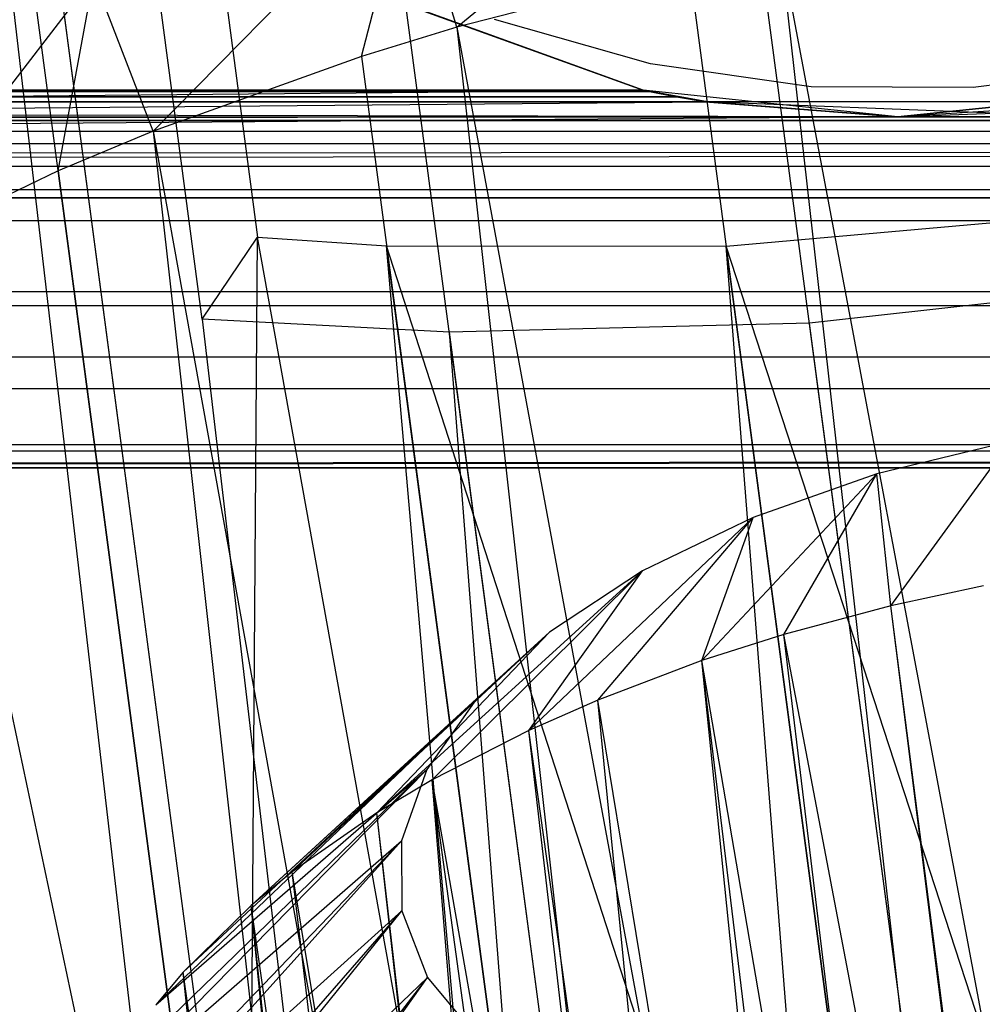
# Model space of a CAD drawing. Extents: x -23.4 to 23.6, y 0.3 to 4.
# Tile 143 of 189: x 18.646 to 18.996, y 2.325 to 2.685. Entities that reach past the tile are written whole.
import ezdxf

# ---------------------------------------------------------------- set-up
doc = ezdxf.new("R2010")
doc.units = 0
doc.header["$MEASUREMENT"] = 0
doc.layers.get('0').update_dxf_attribs({"color": 13, "linetype": 'CONTINUOUS'})

# ---------------------------------------------------------------- blocks, each defined once
blk = doc.blocks.new('FOURTY_V_PM_STL')
at = {"color": 0}
for p, q in [((19.13549, 1.0497, -3.85626), (18.75472, 3.92269, -2.18303)), ((19.13549, 1.0497, -3.85626), (18.75472, 3.92269, -2.18303)), ((19.00791, 1.0186, -3.83189), (18.62714, 3.89159, -2.15866)), ((19.00791, 1.0186, -3.83189), (18.62714, 3.89159, -2.15866)), ((18.88834, 0.97764, -3.78877), (18.50757, 3.85063, -2.11554)), ((18.88834, 0.97764, -3.78877), (18.50757, 3.85063, -2.11554)), ((18.71039, 2.11186, -1.59809), (18.47771, 3.21064, -1.02345)), ((18.71039, 2.11186, -1.59809), (18.47771, 3.21064, -1.02345)), ((18.72863, 2.10895, -1.58894), (18.58559, 3.18821, -0.96038)), ((18.72863, 2.10895, -1.58894), (18.58559, 3.18821, -0.96038)), ((18.71039, 2.11186, -1.59809), (18.58559, 3.18821, -0.96038)), ((18.71039, 2.11186, -1.59809), (18.58559, 3.18821, -0.96038)), ((18.6562, 3.17989, -0.93004), (18.73235, 2.60529, -1.26468)), ((18.6562, 3.17989, -0.93004), (18.73235, 2.60529, -1.26468)), ((18.98071, 0.28064, -2.57098), (18.59994, 3.15363, -0.89775)), ((18.98071, 0.28064, -2.57098), (18.59994, 3.15363, -0.89775)), ((18.71216, 2.57539, -1.21793), (18.63601, 3.14999, -0.88329)), ((18.71216, 2.57539, -1.21793), (18.63601, 3.14999, -0.88329)), ((18.80492, 2.68184, -2.79935), (18.91109, 2.7695, -2.82335)), ((18.80492, 2.68184, -2.79935), (18.91109, 2.7695, -2.82335)), ((18.69431, 2.64395, -2.75946), (18.78798, 2.73949, -2.79984)), ((18.69431, 2.64395, -2.75946), (18.78798, 2.73949, -2.79984)), ((18.77019, 2.67118, -2.78895), (18.78798, 2.73949, -2.79984)), ((18.77019, 2.67118, -2.78895), (18.78798, 2.73949, -2.79984)), ((18.80492, 2.68184, -2.79935), (18.78798, 2.73949, -2.79984)), ((18.80492, 2.68184, -2.79935), (18.78798, 2.73949, -2.79984)), ((18.92293, 2.7106, -2.82189), (19.2381, 1.03673, -3.81064)), ((18.92293, 2.7106, -2.82189), (19.2381, 1.03673, -3.81064)), ((18.92293, 2.7106, -2.82189), (19.11344, 1.01463, -3.80106)), ((18.92293, 2.7106, -2.82189), (19.11344, 1.01463, -3.80106)), ((18.8896, 2.70358, -2.81741), (18.80492, 2.68184, -2.79935)), ((18.8896, 2.70358, -2.81741), (18.80492, 2.68184, -2.79935)), ((18.8896, 2.70358, -2.81741), (19.11344, 1.01463, -3.80106)), ((18.8896, 2.70358, -2.81741), (19.11344, 1.01463, -3.80106)), ((18.59429, 2.59802, -2.70336), (18.67259, 2.69996, -2.75822)), ((18.59429, 2.59802, -2.70336), (18.67259, 2.69996, -2.75822)), ((18.65965, 2.62947, -2.74249), (18.67259, 2.69996, -2.75822)), ((18.65965, 2.62947, -2.74249), (18.67259, 2.69996, -2.75822)), ((18.69431, 2.64395, -2.75946), (18.67259, 2.69996, -2.75822)), ((18.69431, 2.64395, -2.75946), (18.67259, 2.69996, -2.75822)), ((18.75987, 2.6998, -0.80709), (18.87285, 2.65891, -0.80709)), ((18.87285, 2.65891, -0.74016), (18.75987, 2.6998, -0.74016)), ((18.75987, 2.6998, -0.80709), (18.87285, 2.65891, -0.80709)), ((18.87285, 2.65891, -0.74016), (18.75987, 2.6998, -0.74016)), ((18.87555, 2.6684, -0.80709), (18.81871, 2.68462, -0.80709)), ((18.87555, 2.6684, -0.80709), (18.81871, 2.68462, -0.80709)), ((18.87555, 2.6684, -0.74803), (18.81871, 2.68462, -0.74803)), ((18.87555, 2.6684, -0.74803), (18.81871, 2.68462, -0.74803)), ((18.80492, 2.68184, -2.79935), (18.77019, 2.67118, -2.78895)), ((18.80492, 2.68184, -2.79935), (18.77019, 2.67118, -2.78895)), ((18.80492, 2.68184, -2.79935), (19.11344, 1.01463, -3.80106)), ((18.80492, 2.68184, -2.79935), (19.11344, 1.01463, -3.80106)), ((18.80492, 2.68184, -2.79935), (18.99403, 0.98223, -3.7726)), ((18.80492, 2.68184, -2.79935), (18.99403, 0.98223, -3.7726)), ((18.77019, 2.67118, -2.78895), (18.69431, 2.64395, -2.75946)), ((18.77019, 2.67118, -2.78895), (18.69431, 2.64395, -2.75946)), ((18.77019, 2.67118, -2.78895), (18.99403, 0.98223, -3.7726)), ((18.77019, 2.67118, -2.78895), (18.99403, 0.98223, -3.7726)), ((18.93407, 2.66007, -0.80709), (18.87555, 2.6684, -0.80709)), ((18.87555, 2.6684, -0.80709), (18.87555, 2.6684, -0.74803)), ((18.93407, 2.66007, -0.80709), (18.87555, 2.6684, -0.80709)), ((18.93407, 2.66007, -0.74803), (18.87555, 2.6684, -0.74803)), ((18.87555, 2.6684, -0.80709), (18.87555, 2.6684, -0.74803)), ((18.93407, 2.66007, -0.74803), (18.87555, 2.6684, -0.74803)), ((19.05177, 2.66755, -0.80709), (18.99317, 2.65979, -0.80709)), ((19.05177, 2.66755, -0.80709), (18.99317, 2.65979, -0.80709)), ((19.05177, 2.66755, -0.74803), (18.99317, 2.65979, -0.74803)), ((19.05177, 2.66755, -0.74803), (18.99317, 2.65979, -0.74803)), ((18.87518, 2.65842, -0.65399), (-15.36952, 2.65644, -0.65916)), ((18.87518, 2.65842, -0.65399), (-15.36952, 2.65644, -0.65916)), ((18.87293, 2.6589, -0.6504), (-15.35869, 2.65842, -0.65399)), ((-15.35869, 2.65842, -0.65399), (18.8729, 2.6589, -0.64896)), ((-15.35869, 2.65842, -0.65399), (18.8729, 2.6589, -0.64896)), ((18.87293, 2.6589, -0.6504), (-15.35869, 2.65842, -0.65399)), ((18.87356, 2.65876, -0.64717), (-15.35869, 2.65842, -0.65399)), ((18.87356, 2.65876, -0.64717), (-15.35869, 2.65842, -0.65399)), ((18.87377, 2.65872, -0.65238), (-15.35869, 2.65842, -0.65399)), ((18.87377, 2.65872, -0.65238), (-15.35869, 2.65842, -0.65399)), ((18.87518, 2.65842, -0.64523), (-15.35869, 2.65842, -0.65399)), ((18.87518, 2.65842, -0.64523), (-15.35869, 2.65842, -0.65399)), ((18.87518, 2.65842, -0.65399), (-15.35869, 2.65842, -0.65399)), ((18.87518, 2.65842, -0.65399), (-15.35869, 2.65842, -0.65399)), ((-15.35869, 2.65842, -0.64523), (18.87518, 2.65842, -0.64523)), ((-15.35869, 2.65842, -0.64523), (18.87518, 2.65842, -0.64523)), ((-15.35869, 2.65842, -0.64523), (18.88502, 2.65648, -0.64013)), ((-15.35869, 2.65842, -0.64523), (18.88502, 2.65648, -0.64013)), ((-15.3572, 2.65871, -0.64681), (18.87518, 2.65842, -0.64523)), ((-15.3572, 2.65871, -0.64681), (18.87518, 2.65842, -0.64523)), ((18.87518, 2.65842, -0.64523), (-15.35698, 2.65876, -0.65207)), ((18.87518, 2.65842, -0.64523), (-15.35698, 2.65876, -0.65207)), ((-15.35629, 2.6589, -0.6488), (18.87518, 2.65842, -0.64523)), ((-15.35629, 2.6589, -0.6488), (18.87518, 2.65842, -0.64523)), ((18.87518, 2.65842, -0.64523), (-15.35626, 2.6589, -0.65026)), ((18.87518, 2.65842, -0.64523), (-15.35626, 2.6589, -0.65026)), ((18.87285, 2.65891, -0.80709), (-15.35621, 2.65891, -0.80709)), ((18.87285, 2.65891, -0.80709), (-15.35621, 2.65891, -0.80709)), ((13.87909, 2.65891, -0.74016), (18.87285, 2.65891, -0.74016)), ((13.87909, 2.61122, -0.79857), (18.87285, 2.65891, -0.80709)), ((13.87909, 2.61122, -0.79857), (18.87285, 2.65891, -0.80709)), ((18.96571, 2.64907, -0.73891), (13.87909, 2.65891, -0.74016)), ((18.96571, 2.64907, -0.73891), (13.87909, 2.65891, -0.74016)), ((13.87909, 2.65891, -0.74016), (18.87285, 2.65891, -0.74016)), ((18.87285, 2.65891, -0.80709), (18.89706, 2.65442, -0.80706)), ((18.96571, 2.64907, -0.73891), (18.87285, 2.65891, -0.74016)), ((18.89706, 2.65442, -0.80706), (18.87285, 2.65891, -0.74016)), ((18.96571, 2.64907, -0.73891), (18.87285, 2.65891, -0.74016)), ((18.89706, 2.65442, -0.80706), (18.87285, 2.65891, -0.74016)), ((18.87285, 2.65891, -0.80709), (18.89706, 2.65442, -0.80706)), ((18.87285, 2.65891, -0.80709), (18.87285, 2.65891, -0.74016)), ((18.87285, 2.65891, -0.80709), (18.87285, 2.65891, -0.74016)), ((18.87293, 2.6589, -0.6504), (18.8729, 2.6589, -0.64896)), ((18.87356, 2.65876, -0.64717), (18.8729, 2.6589, -0.64896)), ((18.89582, 2.65462, -0.64961), (18.8729, 2.6589, -0.64896)), ((18.87356, 2.65876, -0.64717), (18.8729, 2.6589, -0.64896)), ((18.89582, 2.65462, -0.64961), (18.8729, 2.6589, -0.64896)), ((18.87293, 2.6589, -0.6504), (18.8729, 2.6589, -0.64896)), ((18.87377, 2.65872, -0.65238), (18.87293, 2.6589, -0.6504)), ((18.87377, 2.65872, -0.65238), (18.87293, 2.6589, -0.6504)), ((18.87518, 2.65842, -0.64523), (18.87356, 2.65876, -0.64717)), ((18.89582, 2.65462, -0.64961), (18.87356, 2.65876, -0.64717)), ((18.87518, 2.65842, -0.64523), (18.87356, 2.65876, -0.64717)), ((18.89582, 2.65462, -0.64961), (18.87356, 2.65876, -0.64717)), ((18.87377, 2.65872, -0.65238), (18.87518, 2.65842, -0.65399)), ((18.87377, 2.65872, -0.65238), (18.87518, 2.65842, -0.65399)), ((18.87377, 2.65872, -0.65238), (18.89582, 2.65462, -0.64961)), ((18.87377, 2.65872, -0.65238), (18.89582, 2.65462, -0.64961)), ((18.87518, 2.65842, -0.65399), (18.88505, 2.65648, -0.65909)), ((18.88502, 2.65648, -0.64013), (18.87518, 2.65842, -0.64523)), ((18.87518, 2.65842, -0.65399), (18.88505, 2.65648, -0.65909)), ((18.87518, 2.65842, -0.65399), (18.89582, 2.65462, -0.64961)), ((18.87518, 2.65842, -0.65399), (18.89582, 2.65462, -0.64961)), ((18.88502, 2.65648, -0.64013), (18.87518, 2.65842, -0.64523)), ((18.99317, 2.65979, -0.80709), (18.93407, 2.66007, -0.80709)), ((18.93407, 2.66007, -0.80709), (18.93407, 2.66007, -0.74803)), ((18.99317, 2.65979, -0.80709), (18.93407, 2.66007, -0.80709)), ((18.99317, 2.65979, -0.74803), (18.93407, 2.66007, -0.74803)), ((18.93407, 2.66007, -0.80709), (18.93407, 2.66007, -0.74803)), ((18.99317, 2.65979, -0.74803), (18.93407, 2.66007, -0.74803)), ((18.96571, 2.64907, -0.80673), (19.05856, 2.65891, -0.80709)), ((19.05856, 2.65891, -0.74016), (18.96571, 2.64907, -0.73891)), ((18.96571, 2.64907, -0.80673), (19.05856, 2.65891, -0.80709)), ((19.05856, 2.65891, -0.74016), (18.96571, 2.64907, -0.73891)), ((18.99317, 2.65979, -0.80709), (18.99317, 2.65979, -0.74803)), ((18.99317, 2.65979, -0.80709), (18.99317, 2.65979, -0.74803)), ((18.89582, 2.65462, -0.66188), (-23.16028, 2.64777, -0.66734)), ((18.89582, 2.65462, -0.66188), (-23.16028, 2.64777, -0.66734)), ((-15.3953, 2.65283, -0.63538), (18.89582, 2.65462, -0.63733)), ((-15.3953, 2.65283, -0.63538), (18.89582, 2.65462, -0.63733)), ((18.88505, 2.65648, -0.65909), (-15.38118, 2.65462, -0.66188)), ((18.88505, 2.65648, -0.65909), (-15.38118, 2.65462, -0.66188)), ((18.89582, 2.65462, -0.66188), (-15.38118, 2.65462, -0.66188)), ((18.89582, 2.65462, -0.66188), (-15.38118, 2.65462, -0.66188)), ((18.88505, 2.65648, -0.65909), (-15.36952, 2.65644, -0.65916)), ((18.88505, 2.65648, -0.65909), (-15.36952, 2.65644, -0.65916)), ((-15.36948, 2.65645, -0.64007), (18.88502, 2.65648, -0.64013)), ((-15.36948, 2.65645, -0.64007), (18.88502, 2.65648, -0.64013)), ((-15.36948, 2.65645, -0.64007), (18.89582, 2.65462, -0.63733)), ((-15.36948, 2.65645, -0.64007), (18.89582, 2.65462, -0.63733)), ((18.89706, 2.65442, -0.80706), (13.87909, 2.61122, -0.79857)), ((18.89706, 2.65442, -0.80706), (13.87909, 2.61122, -0.79857)), ((18.89582, 2.65462, -0.63733), (18.88502, 2.65648, -0.64013)), ((18.88502, 2.65648, -0.64013), (18.89582, 2.65462, -0.64961)), ((18.89582, 2.65462, -0.63733), (18.88502, 2.65648, -0.64013)), ((18.88502, 2.65648, -0.64013), (18.89582, 2.65462, -0.64961)), ((18.88505, 2.65648, -0.65909), (18.89582, 2.65462, -0.66188)), ((18.89582, 2.65462, -0.64961), (18.88505, 2.65648, -0.65909)), ((18.89582, 2.65462, -0.64961), (18.88505, 2.65648, -0.65909)), ((18.88505, 2.65648, -0.65909), (18.89582, 2.65462, -0.66188)), ((18.96571, 2.64907, -0.63256), (18.89582, 2.65462, -0.63733)), ((19.03559, 2.65462, -0.66188), (18.89582, 2.65462, -0.66188)), ((18.89582, 2.65462, -0.63733), (18.89582, 2.65462, -0.64961)), ((18.89582, 2.65462, -0.63733), (18.89582, 2.65462, -0.64961)), ((18.96571, 2.64907, -0.63256), (18.89582, 2.65462, -0.63733)), ((18.96571, 2.64907, -0.63256), (18.89582, 2.65462, -0.64961)), ((18.96571, 2.64907, -0.63256), (18.89582, 2.65462, -0.64961)), ((19.00076, 2.65046, -0.64722), (18.89582, 2.65462, -0.64961)), ((18.89582, 2.65462, -0.64961), (18.89582, 2.65462, -0.66188)), ((18.89582, 2.65462, -0.64961), (18.89582, 2.65462, -0.66188)), ((19.00076, 2.65046, -0.64722), (18.89582, 2.65462, -0.64961)), ((19.00076, 2.65046, -0.64722), (18.89582, 2.65462, -0.66188)), ((19.00076, 2.65046, -0.64722), (18.89582, 2.65462, -0.66188)), ((19.03559, 2.65462, -0.66188), (18.89582, 2.65462, -0.66188)), ((18.89706, 2.65442, -0.80706), (18.96571, 2.64907, -0.80673)), ((18.96571, 2.64907, -0.73891), (18.89706, 2.65442, -0.80706)), ((18.89706, 2.65442, -0.80706), (18.96571, 2.64907, -0.80673)), ((18.96571, 2.64907, -0.73891), (18.89706, 2.65442, -0.80706)), ((22.44037, 2.65442, -0.80706), (18.96571, 2.64907, -0.80673)), ((22.44037, 2.65442, -0.80706), (18.96571, 2.64907, -0.80673)), ((-15.3953, 2.65283, -0.63538), (18.96571, 2.64907, -0.63256)), ((-15.3953, 2.65283, -0.63538), (18.96571, 2.64907, -0.63256)), ((19.02149, 2.6526, -0.63516), (18.96571, 2.64907, -0.63256)), ((19.02149, 2.6526, -0.63516), (18.96571, 2.64907, -0.63256)), ((18.96571, 2.64907, -0.63256), (19.00076, 2.65046, -0.64722)), ((18.96571, 2.64907, -0.63256), (19.00076, 2.65046, -0.64722)), ((-23.16028, 2.64777, -0.63187), (18.96571, 2.64907, -0.63256)), ((-23.16028, 2.64777, -0.63187), (18.96571, 2.64907, -0.63256)), ((-23.16028, 2.64777, -0.63187), (23.13893, 2.64777, -0.63187)), ((-23.16028, 2.64777, -0.63187), (23.13893, 2.64777, -0.63187)), ((23.13893, 2.64777, -0.66734), (-23.16028, 2.64777, -0.66734)), ((23.13893, 2.64777, -0.66734), (-23.16028, 2.64777, -0.66734)), ((-15.44374, 2.65018, -0.63325), (18.96571, 2.64907, -0.63256)), ((-15.44374, 2.65018, -0.63325), (18.96571, 2.64907, -0.63256)), ((18.96571, 2.64907, -0.80673), (13.87909, 2.61122, -0.79857)), ((18.96571, 2.64907, -0.80673), (13.87909, 2.61122, -0.79857)), ((18.96571, 2.64907, -0.73891), (13.87909, 2.64385, -0.73716)), ((18.96571, 2.64907, -0.73891), (13.87909, 2.64385, -0.73716)), ((22.50901, 2.64907, -0.80673), (18.96571, 2.64907, -0.80673)), ((22.50901, 2.64907, -0.80673), (18.96571, 2.64907, -0.80673)), ((18.96571, 2.64907, -0.63256), (22.50901, 2.64907, -0.63256)), ((18.96571, 2.64907, -0.63256), (22.50901, 2.64907, -0.63256)), ((18.96571, 2.64907, -0.63256), (23.13893, 2.64777, -0.63187)), ((18.96571, 2.64907, -0.63256), (23.13893, 2.64777, -0.63187)), ((18.96571, 2.64907, -0.73891), (22.50901, 2.64907, -0.73891)), ((18.96571, 2.64907, -0.73891), (22.50901, 2.64907, -0.73891)), ((18.96571, 2.64907, -0.80673), (18.96571, 2.64907, -0.73891)), ((18.96571, 2.64907, -0.80673), (18.96571, 2.64907, -0.73891)), ((13.87909, 2.64385, -0.73716), (23.13893, 2.64385, -0.73716)), ((13.87909, 2.64385, -0.73716), (23.13893, 2.64385, -0.73716)), ((18.69431, 2.64395, -2.75946), (18.65965, 2.62947, -2.74249)), ((18.69431, 2.64395, -2.75946), (18.65965, 2.62947, -2.74249)), ((18.69431, 2.64395, -2.75946), (18.99403, 0.98223, -3.7726)), ((18.69431, 2.64395, -2.75946), (18.99403, 0.98223, -3.7726)), ((18.69431, 2.64395, -2.75946), (18.88349, 0.94051, -3.72613)), ((18.69431, 2.64395, -2.75946), (18.88349, 0.94051, -3.72613)), ((23.13893, 2.63923, -0.62992), (-23.16028, 2.63923, -0.62992)), ((23.13893, 2.63923, -0.62992), (-23.16028, 2.63923, -0.62992)), ((23.13893, 2.63923, -0.66929), (-23.16028, 2.63923, -0.66929)), ((23.13893, 2.63923, -0.66929), (-23.16028, 2.63923, -0.66929)), ((-4.6406, 2.61954, -0.62992), (23.13893, 2.63923, -0.62992)), ((-4.6406, 2.61954, -0.62992), (23.13893, 2.63923, -0.62992)), ((4.61925, 2.61954, -0.62992), (23.13893, 2.63923, -0.62992)), ((4.61925, 2.61954, -0.62992), (23.13893, 2.63923, -0.62992)), ((23.13893, 2.63107, -0.72863), (-23.16028, 2.63107, -0.72863)), ((23.13893, 2.63107, -0.72863), (-23.16028, 2.63107, -0.72863)), ((18.65965, 2.62947, -2.74249), (18.59429, 2.59802, -2.70336)), ((18.65965, 2.62947, -2.74249), (18.59429, 2.59802, -2.70336)), ((18.65965, 2.62947, -2.74249), (18.88349, 0.94051, -3.72613)), ((18.65965, 2.62947, -2.74249), (18.88349, 0.94051, -3.72613)), ((23.13893, 2.62254, -0.71585), (-23.16028, 2.62254, -0.71585)), ((23.13893, 2.62254, -0.71585), (-23.16028, 2.62254, -0.71585)), ((23.13893, 2.61954, 0), (-23.16028, 2.61954, 0)), ((23.13893, 2.61954, 0), (-23.16028, 2.61954, 0)), ((23.13893, 2.61954, -0.66929), (-23.16028, 2.61954, -0.66929)), ((23.13893, 2.61954, -0.70079), (-23.16028, 2.61954, -0.70079)), ((23.13893, 2.61954, -0.66929), (-23.16028, 2.61954, -0.66929)), ((23.13893, 2.61954, -0.70079), (-23.16028, 2.61954, -0.70079)), ((23.13893, 2.61954, -0.62992), (4.61925, 2.61954, -0.62992)), ((23.13893, 2.61954, -0.62992), (4.61925, 2.61954, -0.62992)), ((17.24615, 2.61954, -0.10827), (23.13893, 2.61954, -0.10827)), ((17.24615, 2.61954, -0.10827), (23.13893, 2.61954, -0.10827)), ((23.13893, 2.61954, -0.20669), (17.25445, 2.61954, -0.20669)), ((23.13893, 2.61954, -0.20669), (17.25445, 2.61954, -0.20669)), ((23.13893, 2.61122, -0.79857), (13.87909, 2.61122, -0.79857)), ((23.13893, 2.61122, -0.79857), (13.87909, 2.61122, -0.79857)), ((18.90307, 2.60196, -1.22011), (19.02917, 2.61309, -1.21052)), ((18.90307, 2.60196, -1.22011), (19.02917, 2.61309, -1.21052)), ((18.71216, 2.57539, -1.21793), (18.73235, 2.60529, -1.26468)), ((18.71216, 2.57539, -1.21793), (18.73235, 2.60529, -1.26468)), ((18.72863, 2.10895, -1.58894), (18.73235, 2.60529, -1.26468)), ((18.72863, 2.10895, -1.58894), (18.73235, 2.60529, -1.26468)), ((18.82339, 2.09878, -1.54992), (18.73235, 2.60529, -1.26468)), ((18.73235, 2.60529, -1.26468), (18.77934, 2.60213, -1.24856)), ((18.82339, 2.09878, -1.54992), (18.73235, 2.60529, -1.26468)), ((18.73235, 2.60529, -1.26468), (18.77934, 2.60213, -1.24856)), ((18.94287, 2.09637, -1.5186), (18.77934, 2.60213, -1.24856)), ((18.77934, 2.60213, -1.24856), (18.90307, 2.60196, -1.22011)), ((18.84622, 2.09747, -1.54248), (18.77934, 2.60213, -1.24856)), ((18.94287, 2.09637, -1.5186), (18.77934, 2.60213, -1.24856)), ((18.84622, 2.09747, -1.54248), (18.77934, 2.60213, -1.24856)), ((18.82339, 2.09878, -1.54992), (18.77934, 2.60213, -1.24856)), ((18.82339, 2.09878, -1.54992), (18.77934, 2.60213, -1.24856)), ((18.77934, 2.60213, -1.24856), (18.90307, 2.60196, -1.22011)), ((19.06537, 2.10469, -1.50501), (18.90307, 2.60196, -1.22011)), ((18.96995, 2.0973, -1.51402), (18.90307, 2.60196, -1.22011)), ((19.06537, 2.10469, -1.50501), (18.90307, 2.60196, -1.22011)), ((18.96995, 2.0973, -1.51402), (18.90307, 2.60196, -1.22011)), ((18.94287, 2.09637, -1.5186), (18.90307, 2.60196, -1.22011)), ((18.94287, 2.09637, -1.5186), (18.90307, 2.60196, -1.22011)), ((19.06614, 2.58856, -1.15999), (18.93349, 2.57384, -1.1649)), ((19.06614, 2.58856, -1.15999), (18.93349, 2.57384, -1.1649)), ((-23.16028, 2.58548, -0.00608), (23.13893, 2.58548, -0.00608)), ((-23.16028, 2.58548, -0.00608), (23.13893, 2.58548, -0.00608)), ((23.13893, 2.58017, -0.10827), (17.25102, 2.58017, -0.10827)), ((23.13893, 2.58017, -0.10827), (17.25102, 2.58017, -0.10827)), ((23.13893, 2.58017, -0.20669), (18.41448, 2.58017, -0.20669)), ((23.13893, 2.58017, -0.20669), (18.41448, 2.58017, -0.20669)), ((18.80222, 2.57063, -1.18927), (18.71216, 2.57539, -1.21793)), ((18.71216, 2.57539, -1.21793), (18.98071, 0.28064, -2.57098)), ((18.71216, 2.57539, -1.21793), (18.98071, 0.28064, -2.57098)), ((18.80222, 2.57063, -1.18927), (18.71216, 2.57539, -1.21793)), ((18.93349, 2.57384, -1.1649), (18.80222, 2.57063, -1.18927)), ((18.93349, 2.57384, -1.1649), (18.80222, 2.57063, -1.18927)), ((19.2381, 0.27544, -2.50349), (18.93349, 2.57384, -1.1649)), ((19.2381, 0.27544, -2.50349), (18.93349, 2.57384, -1.1649)), ((18.98071, 0.28064, -2.57098), (18.80222, 2.57063, -1.18927)), ((19.10683, 0.27224, -2.52785), (18.80222, 2.57063, -1.18927)), ((18.98071, 0.28064, -2.57098), (18.80222, 2.57063, -1.18927)), ((19.10683, 0.27224, -2.52785), (18.80222, 2.57063, -1.18927)), ((23.13893, 2.56148, -0.76673), (-23.16028, 2.56148, -0.76673)), ((23.13893, 2.56148, -0.76673), (-23.16028, 2.56148, -0.76673)), ((23.13893, 2.54995, -0.02883), (-23.16028, 2.54995, -0.02883)), ((23.13893, 2.54995, -0.02883), (-23.16028, 2.54995, -0.02883)), ((-23.16028, 2.52963, -0.71698), (23.13893, 2.52963, -0.71698)), ((-23.16028, 2.52963, -0.71698), (23.13893, 2.52963, -0.71698)), ((19.00668, 2.53077, -2.41287), (18.9581, 2.51891, -2.40357)), ((19.00668, 2.53077, -2.41287), (18.9581, 2.51891, -2.40357)), ((18.96317, 2.47077, -2.59534), (19.00668, 2.53077, -2.41287)), ((18.96317, 2.47077, -2.59534), (19.00668, 2.53077, -2.41287)), ((23.13893, 2.5272, -0.06436), (13.87909, 2.5272, -0.06436)), ((23.13893, 2.5272, -0.06436), (13.87909, 2.5272, -0.06436)), ((17.21227, 2.52112, -0.09677), (23.13893, 2.5272, -0.06436)), ((17.21227, 2.52112, -0.09677), (23.13893, 2.5272, -0.06436)), ((17.2127, 2.52159, -0.0951), (23.13893, 2.5272, -0.06436)), ((17.2127, 2.52159, -0.0951), (23.13893, 2.5272, -0.06436)), ((23.13893, 2.52112, -0.66929), (-23.16028, 2.52112, -0.66929)), ((23.13893, 2.52112, -0.66929), (-23.16028, 2.52112, -0.66929)), ((17.21227, 2.52112, -0.09677), (23.13893, 2.52112, -0.09843)), ((17.21227, 2.52112, -0.09677), (23.13893, 2.52112, -0.09843)), ((23.13893, 2.52112, -0.09843), (17.21597, 2.52112, -0.09843)), ((23.13893, 2.52112, -0.09843), (17.21597, 2.52112, -0.09843)), ((18.89428, 2.45078, -2.5767), (18.9581, 2.51891, -2.40357)), ((18.89428, 2.45078, -2.5767), (18.9581, 2.51891, -2.40357)), ((18.9581, 2.51891, -2.40357), (18.91292, 2.50299, -2.38651)), ((18.9581, 2.51891, -2.40357), (18.91292, 2.50299, -2.38651)), ((18.92409, 2.46031, -2.58628), (18.9581, 2.51891, -2.40357)), ((18.92409, 2.46031, -2.58628), (18.9581, 2.51891, -2.40357)), ((18.96317, 2.47077, -2.59534), (18.9581, 2.51891, -2.40357)), ((18.96317, 2.47077, -2.59534), (18.9581, 2.51891, -2.40357)), ((18.83115, 2.42534, -2.54739), (18.91292, 2.50299, -2.38651)), ((18.83115, 2.42534, -2.54739), (18.91292, 2.50299, -2.38651)), ((18.85631, 2.43643, -2.5607), (18.91292, 2.50299, -2.38651)), ((18.85631, 2.43643, -2.5607), (18.91292, 2.50299, -2.38651)), ((18.91292, 2.50299, -2.38651), (18.87265, 2.48354, -2.36229)), ((18.91292, 2.50299, -2.38651), (18.87265, 2.48354, -2.36229)), ((18.89428, 2.45078, -2.5767), (18.91292, 2.50299, -2.38651)), ((18.89428, 2.45078, -2.5767), (18.91292, 2.50299, -2.38651)), ((18.77579, 2.39527, -2.50836), (18.87265, 2.48354, -2.36229)), ((18.77579, 2.39527, -2.50836), (18.87265, 2.48354, -2.36229)), ((18.79592, 2.40726, -2.52436), (18.87265, 2.48354, -2.36229)), ((18.79592, 2.40726, -2.52436), (18.87265, 2.48354, -2.36229)), ((18.83115, 2.42534, -2.54739), (18.87265, 2.48354, -2.36229)), ((18.83115, 2.42534, -2.54739), (18.87265, 2.48354, -2.36229)), ((18.87265, 2.48354, -2.36229), (18.83868, 2.46123, -2.33171)), ((18.87265, 2.48354, -2.36229), (18.83868, 2.46123, -2.33171)), ((18.99695, 2.4781, -2.60024), (18.96317, 2.47077, -2.59534)), ((18.99695, 2.4781, -2.60024), (18.96317, 2.47077, -2.59534)), ((18.96317, 2.47077, -2.59534), (18.92409, 2.46031, -2.58628)), ((18.96317, 2.47077, -2.59534), (18.92409, 2.46031, -2.58628)), ((19.04431, 1.8379, -2.98628), (18.96317, 2.47077, -2.59534)), ((19.04431, 1.8379, -2.98628), (18.96317, 2.47077, -2.59534)), ((19.04305, 1.8376, -2.98605), (18.96317, 2.47077, -2.59534)), ((19.04305, 1.8376, -2.98605), (18.96317, 2.47077, -2.59534)), ((18.72998, 2.36154, -2.46086), (18.83868, 2.46123, -2.33171)), ((18.72998, 2.36154, -2.46086), (18.83868, 2.46123, -2.33171)), ((18.74496, 2.3738, -2.4785), (18.83868, 2.46123, -2.33171)), ((18.74496, 2.3738, -2.4785), (18.83868, 2.46123, -2.33171)), ((18.77579, 2.39527, -2.50836), (18.83868, 2.46123, -2.33171)), ((18.77579, 2.39527, -2.50836), (18.83868, 2.46123, -2.33171)), ((18.83868, 2.46123, -2.33171), (18.81216, 2.43682, -2.29583)), ((18.83868, 2.46123, -2.33171), (18.81216, 2.43682, -2.29583)), ((18.92409, 2.46031, -2.58628), (18.89428, 2.45078, -2.5767)), ((18.92409, 2.46031, -2.58628), (18.89428, 2.45078, -2.5767)), ((19.04305, 1.8376, -2.98605), (18.92409, 2.46031, -2.58628)), ((19.04305, 1.8376, -2.98605), (18.92409, 2.46031, -2.58628)), ((19.00085, 1.82627, -2.97621), (18.92409, 2.46031, -2.58628)), ((19.00085, 1.82627, -2.97621), (18.92409, 2.46031, -2.58628)), ((18.89428, 2.45078, -2.5767), (18.85631, 2.43643, -2.5607)), ((18.89428, 2.45078, -2.5767), (18.85631, 2.43643, -2.5607)), ((19.00085, 1.82627, -2.97621), (18.89428, 2.45078, -2.5767)), ((18.97088, 1.81666, -2.96652), (18.89428, 2.45078, -2.5767)), ((19.00085, 1.82627, -2.97621), (18.89428, 2.45078, -2.5767)), ((18.97088, 1.81666, -2.96652), (18.89428, 2.45078, -2.5767)), ((18.95918, 1.81252, -2.96208), (18.89428, 2.45078, -2.5767)), ((18.95918, 1.81252, -2.96208), (18.89428, 2.45078, -2.5767)), ((18.69521, 2.32522, -2.40641), (18.81216, 2.43682, -2.29583)), ((18.69521, 2.32522, -2.40641), (18.81216, 2.43682, -2.29583)), ((18.70518, 2.33718, -2.42468), (18.81216, 2.43682, -2.29583)), ((18.70518, 2.33718, -2.42468), (18.81216, 2.43682, -2.29583)), ((18.72998, 2.36154, -2.46086), (18.81216, 2.43682, -2.29583)), ((18.72998, 2.36154, -2.46086), (18.81216, 2.43682, -2.29583)), ((18.81216, 2.43682, -2.29583), (18.79399, 2.41114, -2.25587)), ((18.81216, 2.43682, -2.29583), (18.79399, 2.41114, -2.25587)), ((18.85631, 2.43643, -2.5607), (18.83115, 2.42534, -2.54739)), ((18.85631, 2.43643, -2.5607), (18.83115, 2.42534, -2.54739)), ((18.95918, 1.81252, -2.96208), (18.85631, 2.43643, -2.5607)), ((18.95918, 1.81252, -2.96208), (18.85631, 2.43643, -2.5607)), ((18.91977, 1.79681, -2.94407), (18.85631, 2.43643, -2.5607)), ((18.91977, 1.79681, -2.94407), (18.85631, 2.43643, -2.5607)), ((18.83115, 2.42534, -2.54739), (18.79592, 2.40726, -2.52436)), ((18.83115, 2.42534, -2.54739), (18.79592, 2.40726, -2.52436)), ((18.91977, 1.79681, -2.94407), (18.83115, 2.42534, -2.54739)), ((18.91977, 1.79681, -2.94407), (18.83115, 2.42534, -2.54739)), ((18.90473, 1.79001, -2.93582), (18.83115, 2.42534, -2.54739)), ((18.90473, 1.79001, -2.93582), (18.83115, 2.42534, -2.54739)), ((18.67259, 2.28749, -2.34677), (18.79399, 2.41114, -2.25587)), ((18.67259, 2.28749, -2.34677), (18.79399, 2.41114, -2.25587)), ((18.67793, 2.29866, -2.36474), (18.79399, 2.41114, -2.25587)), ((18.67793, 2.29866, -2.36474), (18.79399, 2.41114, -2.25587)), ((18.69521, 2.32522, -2.40641), (18.79399, 2.41114, -2.25587)), ((18.69521, 2.32522, -2.40641), (18.79399, 2.41114, -2.25587)), ((18.79399, 2.41114, -2.25587), (18.7848, 2.38507, -2.21319)), ((18.79399, 2.41114, -2.25587), (18.7848, 2.38507, -2.21319)), ((18.79592, 2.40726, -2.52436), (18.77579, 2.39527, -2.50836)), ((18.79592, 2.40726, -2.52436), (18.77579, 2.39527, -2.50836)), ((18.90473, 1.79001, -2.93582), (18.79592, 2.40726, -2.52436)), ((18.88306, 1.7793, -2.92237), (18.79592, 2.40726, -2.52436)), ((18.90473, 1.79001, -2.93582), (18.79592, 2.40726, -2.52436)), ((18.88306, 1.7793, -2.92237), (18.79592, 2.40726, -2.52436)), ((18.84946, 1.76021, -2.89723), (18.79592, 2.40726, -2.52436)), ((18.84946, 1.76021, -2.89723), (18.79592, 2.40726, -2.52436)), ((18.77579, 2.39527, -2.50836), (18.74496, 2.3738, -2.4785)), ((18.77579, 2.39527, -2.50836), (18.74496, 2.3738, -2.4785)), ((18.84946, 1.76021, -2.89723), (18.77579, 2.39527, -2.50836)), ((18.84946, 1.76021, -2.89723), (18.77579, 2.39527, -2.50836)), ((18.84674, 1.75851, -2.89492), (18.77579, 2.39527, -2.50836)), ((18.84674, 1.75851, -2.89492), (18.77579, 2.39527, -2.50836)), ((18.66284, 2.24955, -2.28385), (18.7848, 2.38507, -2.21319)), ((18.66284, 2.24955, -2.28385), (18.7848, 2.38507, -2.21319)), ((18.66414, 2.25955, -2.30071), (18.7848, 2.38507, -2.21319)), ((18.66414, 2.25955, -2.30071), (18.7848, 2.38507, -2.21319)), ((18.67259, 2.28749, -2.34677), (18.7848, 2.38507, -2.21319)), ((18.67259, 2.28749, -2.34677), (18.7848, 2.38507, -2.21319)), ((18.7848, 2.38507, -2.21319), (18.78489, 2.35948, -2.16924)), ((18.7848, 2.38507, -2.21319), (18.78489, 2.35948, -2.16924)), ((18.74496, 2.3738, -2.4785), (18.72998, 2.36154, -2.46086)), ((18.74496, 2.3738, -2.4785), (18.72998, 2.36154, -2.46086)), ((18.84674, 1.75851, -2.89492), (18.74496, 2.3738, -2.4785)), ((18.84674, 1.75851, -2.89492), (18.74496, 2.3738, -2.4785)), ((18.81937, 1.73974, -2.86894), (18.74496, 2.3738, -2.4785)), ((18.81937, 1.73974, -2.86894), (18.74496, 2.3738, -2.4785)), ((18.66284, 2.24955, -2.28385), (18.78489, 2.35948, -2.16924)), ((18.66284, 2.24955, -2.28385), (18.78489, 2.35948, -2.16924)), ((18.66428, 2.22117, -2.23479), (18.78489, 2.35948, -2.16924)), ((18.66428, 2.22117, -2.23479), (18.78489, 2.35948, -2.16924)), ((18.66628, 2.21264, -2.21968), (18.78489, 2.35948, -2.16924)), ((18.66628, 2.21264, -2.21968), (18.78489, 2.35948, -2.16924)), ((18.72998, 2.36154, -2.46086), (18.70518, 2.33718, -2.42468)), ((18.72998, 2.36154, -2.46086), (18.70518, 2.33718, -2.42468)), ((18.81937, 1.73974, -2.86894), (18.72998, 2.36154, -2.46086)), ((18.79876, 1.72316, -2.84516), (18.72998, 2.36154, -2.46086)), ((18.81937, 1.73974, -2.86894), (18.72998, 2.36154, -2.46086)), ((18.79876, 1.72316, -2.84516), (18.72998, 2.36154, -2.46086)), ((18.79311, 1.71814, -2.83781), (18.72998, 2.36154, -2.46086)), ((18.79311, 1.71814, -2.83781), (18.72998, 2.36154, -2.46086)), ((18.78489, 2.35948, -2.16924), (18.79427, 2.33526, -2.12551)), ((18.78489, 2.35948, -2.16924), (18.79427, 2.33526, -2.12551)), ((18.66628, 2.21264, -2.21968), (18.79427, 2.33526, -2.12551)), ((18.66628, 2.21264, -2.21968), (18.79427, 2.33526, -2.12551)), ((18.67834, 2.18483, -2.1692), (18.79427, 2.33526, -2.12551)), ((18.67834, 2.18483, -2.1692), (18.79427, 2.33526, -2.12551)), ((18.68279, 2.17792, -2.15632), (18.79427, 2.33526, -2.12551)), ((18.68279, 2.17792, -2.15632), (18.79427, 2.33526, -2.12551)), ((18.70518, 2.33718, -2.42468), (18.69521, 2.32522, -2.40641)), ((18.70518, 2.33718, -2.42468), (18.69521, 2.32522, -2.40641)), ((18.79311, 1.71814, -2.83781), (18.70518, 2.33718, -2.42468)), ((18.79311, 1.71814, -2.83781), (18.70518, 2.33718, -2.42468)), ((18.77099, 1.69563, -2.80421), (18.70518, 2.33718, -2.42468)), ((18.77099, 1.69563, -2.80421), (18.70518, 2.33718, -2.42468)), ((18.79427, 2.33526, -2.12551), (18.81261, 2.31322, -2.08351)), ((18.79427, 2.33526, -2.12551), (18.81261, 2.31322, -2.08351))]:
    blk.add_line(p, q, dxfattribs=at)

msp = doc.modelspace()

# ---------------------------------------------------------------- block references
at = {"color": 0}
msp.add_blockref('FOURTY_V_PM_STL', (0, 0), dxfattribs=at)

doc.saveas('drawing.dxf')
